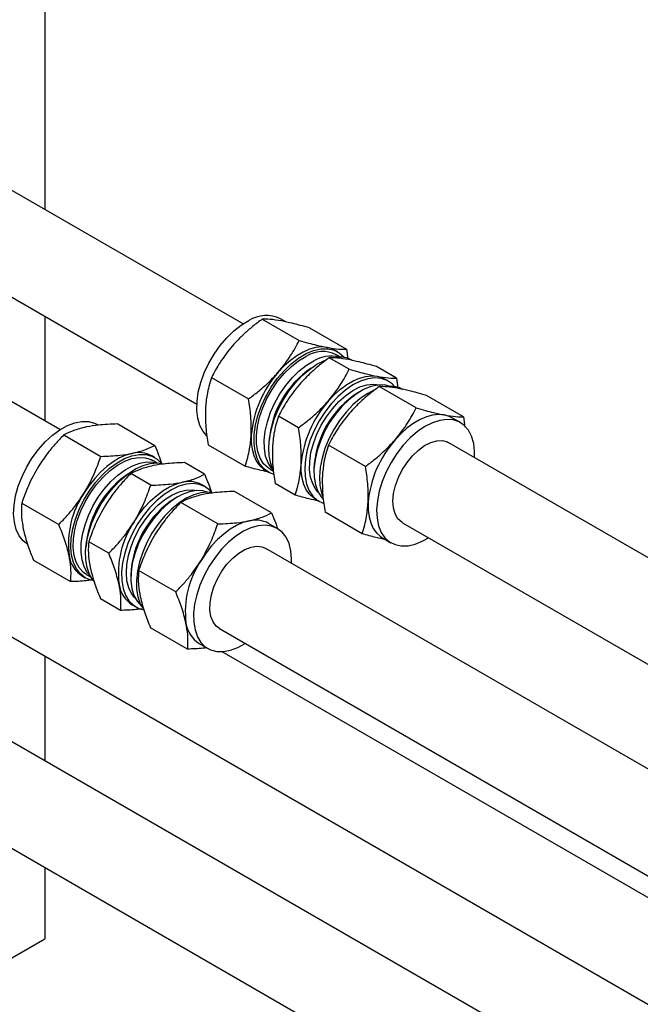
# Paper-space layout 'Sheet1' of a CAD drawing. Header units: millimetres. Extents: x 0 to 23548, y 0 to 16632.
# Tile 40 of 143: x 2007 to 2125, y 6109 to 6295. Entities that reach past the tile are written whole.
import ezdxf

# ---------------------------------------------------------------- set-up
doc = ezdxf.new("R2010")
doc.units = ezdxf.units.MM
doc.linetypes.add('SLD-Sólida', pattern=[0])

psp = doc.layouts.new('Sheet1')

# ---------------------------------------------------------------- linework, layer by layer
at = {"color": 7, "linetype": 'SLD-Sólida', "lineweight": 25, "ltscale": 28}
for p, q in [((2012.154, 6335.305), (2012.154, 6258.962)), ((2049.688, 6237.294), (1985.128, 6274.564)), ((1976.379, 6259.408), (2040.938, 6222.138)), ((2015.039, 6217.292), (1950.48, 6254.562)), ((2012.154, 6238.755), (2012.154, 6218.958)), ((2053.312, 6238.206), (2060.316, 6234.162)), ((2057.795, 6237.666), (2056.767, 6238.259)), ((2062.248, 6236.535), (2069.252, 6232.491)), ((2067.594, 6232.009), (2067.053, 6232.321)), ((2068.068, 6231.015), (2067.283, 6231.469)), ((2069.252, 6232.491), (2069.517, 6230.66)), ((2069.767, 6228.706), (2065.98, 6230.892)), ((2078.703, 6227.036), (2074.916, 6229.222)), ((2043.721, 6227.147), (2050.725, 6223.104)), ((2082.435, 6221.393), (2075.431, 6225.437)), ((2077.184, 6226.472), (2076.504, 6226.865)), ((2078.703, 6227.036), (2078.977, 6225.145)), ((2071.924, 6224.561), (2071.456, 6224.291)), ((2091.372, 6219.722), (2084.367, 6223.766)), ((2060.176, 6217.648), (2056.389, 6219.834)), ((2025.961, 6218.361), (2032.966, 6214.317)), ((2090.796, 6218.614), (2089.172, 6219.552)), ((2091.372, 6219.722), (2091.654, 6217.768)), ((2015.764, 6216.278), (2022.768, 6212.235)), ((2043.067, 6214.418), (2050.072, 6210.374)), ((2072.845, 6210.334), (2065.84, 6214.378)), ((3171.059, 5589.94), (2088.609, 6214.825)), ((2032.946, 6212.007), (2032.405, 6212.319)), ((2033.42, 6211.013), (2032.634, 6211.467)), ((2042.417, 6208.861), (2038.63, 6211.048)), ((2032.219, 6206.779), (2028.432, 6208.965)), ((2053.929, 6209.587), (2054.47, 6209.275)), ((2054.782, 6209.815), (2055.432, 6209.44)), ((2063.085, 6209.79), (2063.085, 6209.25)), ((2042.536, 6206.47), (2041.856, 6206.863)), ((2059.523, 6204.918), (2055.736, 6207.104)), ((2055.085, 6201.548), (2048.081, 6205.592)), ((2007.812, 6203.391), (2014.816, 6199.348)), ((2037.276, 6204.559), (2036.808, 6204.289)), ((2044.887, 6199.465), (2037.883, 6203.509)), ((2063.38, 6204.131), (2064.061, 6203.739)), ((2072.191, 6197.605), (2065.187, 6201.649)), ((2056.148, 6198.612), (2054.524, 6199.55)), ((2079.86, 6199.67), (3153.558, 5579.837)), ((2024.267, 6193.892), (2020.48, 6196.078)), ((2076.048, 6196.818), (2077.672, 6195.881)), ((2083.668, 6196.224), (2084.751, 6196.846)), ((1976.379, 6195.105), (3126.775, 5530.996)), ((3136.411, 5569.938), (2053.961, 6194.823)), ((2010.058, 6192.588), (2017.062, 6188.544)), ((2350.838, 5959.138), (1950.48, 6190.259)), ((2036.935, 6186.579), (2029.931, 6190.622)), ((2019.281, 6189.585), (2019.822, 6189.273)), ((2020.134, 6189.813), (2020.919, 6189.359)), ((2028.437, 6189.788), (2028.437, 6189.248)), ((2026.513, 6183.088), (2022.726, 6185.274)), ((2028.732, 6184.129), (2029.412, 6183.737)), ((2039.181, 6175.775), (2032.177, 6179.819)), ((2045.211, 6179.668), (3126.775, 5555.294)), ((2041.4, 6176.816), (2043.024, 6175.879)), ((3126.775, 5551.202), (2045.738, 6175.272)), ((1941.731, 6175.103), (2342.088, 5943.982)), ((2012.154, 6174.453), (2012.154, 6154.656)), ((2012.154, 6134.449), (2012.154, 6120.963)), ((1998.542, 6113.105), (2012.154, 6120.963))]:
    psp.add_line(p, q, dxfattribs=at)
at = {"color": 7, "linetype": 'SLD-Sólida', "lineweight": 25, "ltscale": 28, "flags": 128}
for points in [[(2042.807, 6216.151), (2042.122, 6216.96), (2041.52, 6218.1), (2041.122, 6219.445), (2040.937, 6220.965), (2040.97, 6222.624), (2041.219, 6224.383), (2041.678, 6226.201), (2042.337, 6228.035), (2043.181, 6229.842), (2044.189, 6231.58), (2045.338, 6233.209), (2046.602, 6234.689), (2047.95, 6235.986), (2049.35, 6237.071), (2050.771, 6237.916)], [(2065.613, 6232.848), (2064.559, 6232.935), (2063.435, 6232.817), (2062.261, 6232.497), (2061.057, 6231.978), (2059.843, 6231.271), (2058.64, 6230.388), (2057.469, 6229.343), (2056.35, 6228.154)], [(2055.455, 6208.856), (2054.702, 6209.15), (2053.74, 6209.803), (2052.949, 6210.71), (2052.348, 6211.849), (2051.95, 6213.194), (2051.765, 6214.715), (2051.797, 6216.374), (2052.046, 6218.133), (2052.505, 6219.95), (2053.165, 6221.784), (2054.008, 6223.592), (2055.017, 6225.33), (2056.166, 6226.958), (2057.429, 6228.438), (2058.777, 6229.736), (2060.178, 6230.82), (2061.599, 6231.666)], [(2054.782, 6209.815), (2054.412, 6210.055), (2053.577, 6210.853), (2052.926, 6211.891), (2052.474, 6213.145), (2052.233, 6214.583), (2052.209, 6216.171), (2052.402, 6217.868), (2052.807, 6219.634), (2053.415, 6221.425), (2054.211, 6223.197), (2055.175, 6224.905), (2056.282, 6226.509), (2057.507, 6227.968), (2058.819, 6229.247), (2060.185, 6230.313), (2061.572, 6231.142)], [(2061.599, 6231.666), (2063.006, 6232.253), (2064.367, 6232.568), (2065.65, 6232.604), (2066.825, 6232.359), (2067.864, 6231.84), (2068.743, 6231.058), (2068.837, 6230.946)], [(2067.053, 6232.321), (2066.579, 6232.558), (2065.613, 6232.848)], [(2055.35, 6209.671), (2055.058, 6209.998), (2054.407, 6211.036), (2053.956, 6212.29), (2053.715, 6213.728), (2053.69, 6215.316), (2053.883, 6217.013), (2054.289, 6218.779), (2054.897, 6220.57), (2055.692, 6222.341), (2056.656, 6224.05), (2057.764, 6225.654), (2058.988, 6227.113), (2060.3, 6228.391), (2061.666, 6229.458), (2063.053, 6230.287)], [(2055.262, 6209.94), (2054.907, 6210.891), (2054.615, 6212.328), (2054.538, 6213.922), (2054.679, 6215.636), (2055.034, 6217.429), (2055.595, 6219.261), (2056.349, 6221.087), (2057.278, 6222.865), (2058.36, 6224.553), (2059.569, 6226.112), (2060.879, 6227.505), (2062.257, 6228.699), (2063.672, 6229.667), (2065.09, 6230.385), (2065.258, 6230.453)], [(2065.8, 6222.698), (2066.92, 6223.887), (2068.091, 6224.932), (2069.294, 6225.815), (2070.508, 6226.522), (2071.712, 6227.041), (2072.886, 6227.362), (2074.01, 6227.479), (2075.064, 6227.392)], [(2075.064, 6227.392), (2076.03, 6227.102), (2076.504, 6226.865)], [(2078.427, 6225.41), (2077.915, 6225.944), (2076.953, 6226.597), (2075.843, 6226.98), (2074.61, 6227.085), (2073.284, 6226.909), (2071.896, 6226.456), (2070.478, 6225.738), (2069.063, 6224.77), (2067.685, 6223.576), (2066.375, 6222.183), (2065.165, 6220.624), (2064.083, 6218.936), (2063.155, 6217.158), (2062.401, 6215.332), (2061.84, 6213.501), (2061.485, 6211.707), (2061.344, 6209.993), (2061.421, 6208.399), (2061.713, 6206.962), (2062.214, 6205.715), (2062.912, 6204.689), (2063.791, 6203.908), (2064.83, 6203.388), (2064.879, 6203.372)], [(2063.877, 6205.484), (2063.455, 6205.971), (2062.854, 6207.016), (2062.454, 6208.271), (2062.265, 6209.703), (2062.293, 6211.275), (2062.537, 6212.946), (2062.99, 6214.673), (2063.641, 6216.411), (2064.472, 6218.115), (2065.463, 6219.741), (2066.588, 6221.248), (2067.817, 6222.595), (2069.118, 6223.748), (2070.459, 6224.677), (2071.804, 6225.359), (2073.118, 6225.775), (2074.368, 6225.914), (2075.521, 6225.774), (2075.581, 6225.758)], [(2077.538, 6225.48), (2076.412, 6225.739), (2075.165, 6225.721), (2073.838, 6225.424), (2072.465, 6224.854), (2071.078, 6224.025), (2069.712, 6222.958), (2068.4, 6221.679), (2067.175, 6220.22), (2066.067, 6218.617), (2065.104, 6216.908), (2064.308, 6215.137), (2063.7, 6213.346), (2063.295, 6211.58), (2063.102, 6209.882), (2063.126, 6208.295), (2063.367, 6206.856), (2063.819, 6205.603), (2064.47, 6204.564), (2064.778, 6204.221)], [(2074.571, 6224.803), (2073.262, 6224.13), (2071.847, 6223.163), (2070.469, 6221.968), (2069.16, 6220.575), (2067.95, 6219.017), (2066.868, 6217.328), (2065.939, 6215.551), (2065.185, 6213.725), (2064.624, 6211.893), (2064.269, 6210.099), (2064.128, 6208.385), (2064.205, 6206.791), (2064.497, 6205.354), (2064.695, 6204.773)], [(2087.732, 6220.079), (2086.678, 6220.166), (2085.555, 6220.048), (2084.381, 6219.727), (2083.176, 6219.209), (2081.962, 6218.502), (2080.759, 6217.619), (2079.588, 6216.574), (2078.469, 6215.385)], [(2089.172, 6219.552), (2088.699, 6219.789), (2087.732, 6220.079)], [(2013.612, 6216.247), (2015.02, 6217.28), (2016.44, 6218.069), (2017.84, 6218.596), (2019.187, 6218.849), (2020.448, 6218.822), (2021.595, 6218.515), (2022.119, 6218.257)], [(2093.501, 6212.001), (2093.502, 6213.175), (2093.317, 6214.695), (2092.919, 6216.04), (2092.317, 6217.18), (2091.527, 6218.086), (2090.565, 6218.739), (2089.455, 6219.122), (2088.222, 6219.227), (2086.896, 6219.051), (2085.508, 6218.598), (2084.09, 6217.88), (2082.675, 6216.912), (2081.297, 6215.718), (2079.987, 6214.325), (2078.777, 6212.766), (2077.695, 6211.078), (2076.767, 6209.3), (2076.013, 6207.474), (2075.452, 6205.643), (2075.097, 6203.849), (2074.956, 6202.135), (2075.032, 6200.541), (2075.325, 6199.104), (2075.826, 6197.858), (2076.524, 6196.831), (2077.403, 6196.05), (2078.442, 6195.53), (2079.617, 6195.285), (2080.9, 6195.321), (2082.261, 6195.636), (2083.668, 6196.224), (2083.668, 6196.224)], [(2008.995, 6195.523), (2008.071, 6196.233), (2007.322, 6197.194), (2006.765, 6198.382), (2006.414, 6199.77), (2006.278, 6201.324), (2006.359, 6203.009), (2006.655, 6204.785), (2007.16, 6206.61), (2007.862, 6208.442), (2008.745, 6210.237), (2009.787, 6211.954), (2010.964, 6213.552), (2012.249, 6214.995), (2013.612, 6216.247)], [(2051.227, 6216.26), (2051.233, 6214.862), (2051.397, 6213.567), (2051.716, 6212.399), (2052.185, 6211.377), (2052.797, 6210.519), (2053.54, 6209.84), (2053.929, 6209.587)], [(2079.86, 6199.67), (2079.699, 6199.769), (2078.985, 6200.435), (2078.46, 6201.348), (2078.144, 6202.474), (2078.048, 6203.772), (2078.175, 6205.196), (2078.522, 6206.694), (2079.075, 6208.212), (2079.814, 6209.695), (2080.713, 6211.09), (2081.74, 6212.346), (2082.857, 6213.418), (2084.023, 6214.266), (2085.197, 6214.861), (2086.336, 6215.181), (2087.4, 6215.214), (2088.349, 6214.959), (2088.609, 6214.825)], [(2028.696, 6212.797), (2027.519, 6212.461), (2026.313, 6211.927), (2025.099, 6211.205), (2023.898, 6210.309), (2022.73, 6209.252), (2021.615, 6208.053), (2020.573, 6206.732), (2019.621, 6205.313)], [(2024.439, 6209.996), (2025.847, 6211.029), (2027.268, 6211.818), (2028.668, 6212.346), (2030.014, 6212.599), (2031.275, 6212.571), (2032.422, 6212.264), (2033.427, 6211.685), (2034.189, 6210.944)], [(2021.442, 6188.635), (2021.285, 6188.826), (2020.63, 6189.903), (2020.175, 6191.195), (2019.93, 6192.67), (2019.903, 6194.295), (2020.092, 6196.03), (2020.494, 6197.836), (2021.1, 6199.67), (2021.894, 6201.489), (2022.859, 6203.25), (2023.972, 6204.913), (2025.207, 6206.437), (2026.534, 6207.788), (2027.924, 6208.934), (2029.342, 6209.848), (2030.757, 6210.508), (2032.134, 6210.9), (2033.442, 6211.013), (2034.649, 6210.845), (2034.732, 6210.822)], [(2024.532, 6209.552), (2025.907, 6210.557), (2027.293, 6211.318), (2028.658, 6211.817), (2029.966, 6212.04), (2031.186, 6211.982), (2032.288, 6211.646), (2032.634, 6211.467)], [(2026.013, 6208.696), (2027.388, 6209.702), (2028.775, 6210.463), (2030.139, 6210.962), (2031.447, 6211.185), (2032.668, 6211.127), (2033.172, 6211.012)], [(2063.38, 6204.131), (2062.991, 6204.384), (2062.248, 6205.063), (2061.636, 6205.921), (2061.167, 6206.943), (2060.848, 6208.111), (2060.684, 6209.406), (2060.678, 6210.804)], [(2021.364, 6188.728), (2020.903, 6188.827), (2019.824, 6189.272), (2018.899, 6189.983), (2018.149, 6190.943), (2017.592, 6192.131), (2017.242, 6193.519), (2017.105, 6195.073), (2017.186, 6196.758), (2017.483, 6198.534), (2017.988, 6200.359), (2018.69, 6202.191), (2019.572, 6203.986), (2020.615, 6205.703), (2021.792, 6207.302), (2023.077, 6208.744), (2024.439, 6209.996)], [(2020.134, 6189.813), (2019.524, 6190.242), (2018.736, 6191.106), (2018.137, 6192.204), (2017.74, 6193.511), (2017.557, 6194.993), (2017.591, 6196.613), (2017.842, 6198.334), (2018.302, 6200.11), (2018.962, 6201.9), (2019.805, 6203.659), (2020.809, 6205.344), (2021.951, 6206.912), (2023.202, 6208.327), (2024.532, 6209.552)], [(2020.796, 6189.575), (2020.217, 6190.25), (2019.618, 6191.349), (2019.222, 6192.655), (2019.039, 6194.137), (2019.072, 6195.758), (2019.323, 6197.478), (2019.784, 6199.255), (2020.444, 6201.045), (2021.286, 6202.804), (2022.291, 6204.489), (2023.433, 6206.057), (2024.684, 6207.471), (2026.013, 6208.696)], [(2026.579, 6207.955), (2027.914, 6208.929), (2027.93, 6208.939)], [(2043.779, 6205.408), (2043.459, 6205.761), (2042.534, 6206.472), (2041.455, 6206.916), (2040.247, 6207.084), (2038.94, 6206.971), (2037.563, 6206.579), (2036.148, 6205.919), (2034.73, 6205.005), (2033.34, 6203.859), (2032.013, 6202.508), (2030.778, 6200.984), (2029.665, 6199.321), (2028.7, 6197.56), (2027.905, 6195.741), (2027.3, 6193.907), (2026.898, 6192.101), (2026.709, 6190.366), (2026.736, 6188.741), (2026.981, 6187.266), (2027.436, 6185.974), (2028.091, 6184.897), (2028.931, 6184.058), (2029.936, 6183.479), (2030.954, 6183.192)], [(2029.072, 6199.857), (2030.024, 6201.276), (2031.066, 6202.597), (2032.181, 6203.796), (2033.349, 6204.853), (2034.55, 6205.75), (2035.764, 6206.471), (2036.97, 6207.005), (2038.147, 6207.342)], [(2029.229, 6185.482), (2028.599, 6186.27), (2028.059, 6187.383), (2027.724, 6188.697), (2027.602, 6190.176), (2027.698, 6191.783), (2028.007, 6193.476), (2028.523, 6195.211), (2029.232, 6196.944), (2030.116, 6198.629), (2031.151, 6200.222), (2032.312, 6201.683), (2033.567, 6202.973), (2034.884, 6204.06), (2036.23, 6204.915), (2037.569, 6205.515), (2038.867, 6205.846), (2040.09, 6205.899), (2040.933, 6205.756)], [(2042.89, 6205.478), (2042.079, 6205.694), (2040.859, 6205.752), (2039.551, 6205.529), (2038.186, 6205.03), (2036.799, 6204.269), (2035.424, 6203.263), (2034.095, 6202.038), (2032.844, 6200.624), (2031.702, 6199.055), (2030.698, 6197.371), (2029.855, 6195.612), (2029.195, 6193.822), (2028.734, 6192.045), (2028.484, 6190.325), (2028.45, 6188.704), (2028.633, 6187.222), (2029.03, 6185.916), (2029.629, 6184.817), (2030.417, 6183.953), (2030.449, 6183.926)], [(2043.807, 6205.403), (2043.032, 6205.477), (2041.724, 6205.363), (2040.347, 6204.972), (2038.932, 6204.312), (2037.514, 6203.398), (2036.125, 6202.252), (2034.797, 6200.901), (2033.562, 6199.376), (2032.449, 6197.714), (2031.484, 6195.952), (2030.69, 6194.133), (2030.084, 6192.3), (2029.682, 6190.494), (2029.493, 6188.758), (2029.521, 6187.134), (2029.765, 6185.659), (2030.22, 6184.367), (2030.72, 6183.5)], [(2073.347, 6203.491), (2073.352, 6202.092), (2073.516, 6200.798), (2073.835, 6199.63), (2074.305, 6198.608), (2074.916, 6197.75), (2075.66, 6197.071), (2076.048, 6196.818)], [(2050.815, 6200.028), (2049.638, 6199.692), (2048.432, 6199.158), (2047.218, 6198.436), (2046.017, 6197.539), (2044.849, 6196.482), (2043.735, 6195.283), (2042.692, 6193.963), (2041.74, 6192.544)], [(2058.852, 6191.999), (2058.865, 6192.812), (2058.729, 6194.366), (2058.378, 6195.754), (2057.821, 6196.942), (2057.071, 6197.903), (2056.146, 6198.614), (2055.067, 6199.058), (2053.859, 6199.226), (2052.552, 6199.113), (2051.174, 6198.721), (2049.76, 6198.061), (2048.341, 6197.147), (2046.952, 6196.001), (2045.625, 6194.65), (2044.39, 6193.126), (2043.277, 6191.463), (2042.312, 6189.702), (2041.517, 6187.883), (2040.912, 6186.049), (2040.51, 6184.243), (2040.32, 6182.508), (2040.348, 6180.883), (2040.593, 6179.408), (2041.048, 6178.116), (2041.703, 6177.039), (2042.543, 6176.2), (2043.548, 6175.621), (2044.695, 6175.314), (2045.956, 6175.287), (2047.302, 6175.54), (2048.702, 6176.067), (2050.103, 6176.844)], [(2045.211, 6179.668), (2044.622, 6180.116), (2044.012, 6180.926), (2043.605, 6181.965), (2043.413, 6183.194), (2043.445, 6184.57), (2043.698, 6186.043), (2044.165, 6187.559), (2044.827, 6189.064), (2045.661, 6190.503), (2046.638, 6191.825), (2047.72, 6192.981), (2048.87, 6193.929), (2050.046, 6194.636), (2051.206, 6195.076), (2052.307, 6195.233), (2053.309, 6195.101), (2053.961, 6194.823)]]:
    psp.add_lwpolyline(points, dxfattribs=at)
at = {"color": 7, "linetype": 'SLD-Sólida', "lineweight": 25, "ltscale": 784}
for centre, radius, start, end in [((2054.078, 6232.688), 6.186, 64.23411, 122.31248), ((2064.72, 6226.188), 5.87, 64.1116, 122.43499), ((2066.354, 6224.634), 6.546, 77.06465, 120.28802), ((2067.957, 6226.011), 5.014, 61.11854, 98.81196), ((2071.859, 6214.425), 20.713, 138.48508, 174.9174), ((2072.826, 6213.833), 18.256, 124.14875, 175.85662), ((2077.565, 6220.525), 4.961, 61.0235, 96.5563), ((2081.107, 6209.053), 18.037, 122.3481, 177.65728), ((2081.31, 6208.969), 20.713, 138.48508, 174.9174), ((2093.978, 6201.656), 20.713, 138.48508, 174.9174), ((2029.932, 6207.768), 5.18, 61.49058, 103.81455), ((2038.496, 6193.697), 18.583, 129.89099, 175.51557), ((2039.383, 6202.312), 5.18, 61.49058, 103.81455), ((2033.95, 6195.595), 17.313, 145.85625, 187.0595), ((2046.463, 6189.048), 18.041, 122.35487, 177.6505), ((2043.401, 6190.14), 17.313, 145.85625, 187.0595), ((2052.052, 6194.999), 5.18, 61.49058, 103.81455), ((2022.211, 6194.236), 5.497, 188.03612, 237.78866), ((2056.069, 6182.826), 17.313, 145.85625, 187.0595), ((2031.749, 6188.837), 5.592, 188.48712, 237.33766), ((2044.33, 6181.467), 5.497, 188.03612, 237.78866)]:
    psp.add_arc(centre, radius, start, end, dxfattribs=at)
at = {"color": 7, "linetype": 'SLD-Sólida', "lineweight": 25, "ltscale": 28}
for points, knots in [([(2053.312, 6238.206), (2052.694, 6237.741), (2051.508, 6236.847), (2049.58, 6235.193), (2048.397, 6233.919), (2047.687, 6233.155)], [0, 0, 0, 0, 0.3030737, 0.5821129, 1, 1, 1, 1]), ([(2056.951, 6237.849), (2056.189, 6237.972), (2054.767, 6238.202), (2053.773, 6238.205), (2053.312, 6238.206)], [0, 0, 0, 0, 0.5352511, 1, 1, 1, 1]), ([(2062.248, 6236.535), (2061.663, 6236.7), (2060.539, 6237.017), (2058.721, 6237.485), (2057.614, 6237.713), (2056.951, 6237.849)], [0, 0, 0, 0, 0.3030737, 0.5821129, 1, 1, 1, 1]), ([(2047.687, 6233.155), (2046.867, 6232.124), (2045.333, 6230.197), (2044.233, 6228.115), (2043.721, 6227.147)], [0, 0, 0, 0, 0.5352511, 1, 1, 1, 1]), ([(2056.35, 6228.154), (2057.17, 6229.185), (2058.704, 6231.112), (2059.804, 6233.194), (2060.316, 6234.162)], [0, 0, 0, 0, 0.5352511, 1, 1, 1, 1]), ([(2060.316, 6234.162), (2060.901, 6233.997), (2062.025, 6233.68), (2063.843, 6233.212), (2064.95, 6232.985), (2065.613, 6232.848)], [0, 0, 0, 0, 0.3030737, 0.5821129, 1, 1, 1, 1]), ([(2065.613, 6232.848), (2066.375, 6232.725), (2067.797, 6232.495), (2068.791, 6232.492), (2069.252, 6232.491)], [0, 0, 0, 0, 0.5352511, 1, 1, 1, 1]), ([(2065.98, 6230.892), (2065.362, 6230.427), (2064.176, 6229.534), (2062.249, 6227.88), (2061.065, 6226.606), (2060.356, 6225.842)], [0, 0, 0, 0, 0.3030737, 0.5821129, 1, 1, 1, 1]), ([(2069.619, 6230.536), (2068.858, 6230.659), (2067.435, 6230.889), (2066.442, 6230.891), (2065.98, 6230.892)], [0, 0, 0, 0, 0.5352511, 1, 1, 1, 1]), ([(2074.916, 6229.222), (2074.331, 6229.387), (2073.207, 6229.704), (2071.389, 6230.172), (2070.283, 6230.399), (2069.619, 6230.536)], [0, 0, 0, 0, 0.30307373, 0.58211286, 1, 1, 1, 1]), ([(2050.725, 6223.104), (2051.343, 6223.569), (2052.529, 6224.462), (2054.457, 6226.116), (2055.64, 6227.39), (2056.35, 6228.154)], [0, 0, 0, 0, 0.3030737, 0.5821129, 1, 1, 1, 1]), ([(2065.8, 6222.698), (2066.621, 6223.73), (2068.155, 6225.656), (2069.255, 6227.738), (2069.767, 6228.706)], [0, 0, 0, 0, 0.5352511, 1, 1, 1, 1]), ([(2069.767, 6228.706), (2070.352, 6228.541), (2071.476, 6228.224), (2073.294, 6227.756), (2074.401, 6227.529), (2075.064, 6227.392)], [0, 0, 0, 0, 0.3030737, 0.5821129, 1, 1, 1, 1]), ([(2075.064, 6227.392), (2075.825, 6227.269), (2077.248, 6227.039), (2078.242, 6227.037), (2078.703, 6227.036)], [0, 0, 0, 0, 0.5352511, 1, 1, 1, 1]), ([(2043.721, 6227.147), (2043.546, 6226.599), (2043.21, 6225.547), (2042.772, 6223.614), (2042.643, 6222.143), (2042.565, 6221.261)], [0, 0, 0, 0, 0.3030737, 0.5821129, 1, 1, 1, 1]), ([(2060.356, 6225.842), (2059.535, 6224.811), (2058.001, 6222.884), (2056.901, 6220.802), (2056.389, 6219.834)], [0, 0, 0, 0, 0.5352511, 1, 1, 1, 1]), ([(2075.431, 6225.437), (2074.813, 6224.971), (2073.627, 6224.078), (2071.7, 6222.424), (2070.516, 6221.15), (2069.807, 6220.386)], [0, 0, 0, 0, 0.3030737, 0.5821129, 1, 1, 1, 1]), ([(2079.07, 6225.08), (2078.309, 6225.203), (2076.886, 6225.433), (2075.892, 6225.435), (2075.431, 6225.437)], [0, 0, 0, 0, 0.5352511, 1, 1, 1, 1]), ([(2084.367, 6223.766), (2083.782, 6223.931), (2082.658, 6224.248), (2080.84, 6224.716), (2079.734, 6224.943), (2079.07, 6225.08)], [0, 0, 0, 0, 0.30307373, 0.58211286, 1, 1, 1, 1]), ([(2051.227, 6216.26), (2051.238, 6217.443), (2051.257, 6219.652), (2050.894, 6222.009), (2050.725, 6223.104)], [0, 0, 0, 0, 0.5352511, 1, 1, 1, 1]), ([(2060.176, 6217.648), (2060.794, 6218.113), (2061.98, 6219.006), (2063.907, 6220.66), (2065.091, 6221.934), (2065.8, 6222.698)], [0, 0, 0, 0, 0.3030737, 0.5821129, 1, 1, 1, 1]), ([(2042.565, 6221.261), (2042.555, 6220.078), (2042.536, 6217.869), (2042.899, 6215.513), (2043.067, 6214.418)], [0, 0, 0, 0, 0.5352511, 1, 1, 1, 1]), ([(2056.389, 6219.834), (2056.214, 6219.286), (2055.878, 6218.234), (2055.441, 6216.301), (2055.311, 6214.83), (2055.234, 6213.948)], [0, 0, 0, 0, 0.3030737, 0.5821129, 1, 1, 1, 1]), ([(2069.807, 6220.386), (2068.986, 6219.355), (2067.452, 6217.428), (2066.352, 6215.346), (2065.84, 6214.378)], [0, 0, 0, 0, 0.5352511, 1, 1, 1, 1]), ([(2078.469, 6215.385), (2079.29, 6216.416), (2080.823, 6218.343), (2081.924, 6220.425), (2082.435, 6221.393)], [0, 0, 0, 0, 0.5352511, 1, 1, 1, 1]), ([(2082.435, 6221.393), (2083.02, 6221.228), (2084.144, 6220.911), (2085.963, 6220.443), (2087.069, 6220.215), (2087.732, 6220.079)], [0, 0, 0, 0, 0.3030737, 0.5821129, 1, 1, 1, 1]), ([(2087.732, 6220.079), (2088.494, 6219.956), (2089.917, 6219.725), (2090.91, 6219.723), (2091.372, 6219.722)], [0, 0, 0, 0, 0.5352511, 1, 1, 1, 1]), ([(2025.961, 6218.361), (2025.314, 6218.34), (2024.07, 6218.3), (2022.041, 6218.143), (2020.786, 6217.927), (2020.034, 6217.798)], [0, 0, 0, 0, 0.3030737, 0.5821129, 1, 1, 1, 1]), ([(2015.764, 6216.278), (2015.227, 6215.722), (2014.197, 6214.655), (2012.543, 6212.696), (2011.553, 6211.207), (2010.959, 6210.313)], [0, 0, 0, 0, 0.3030737, 0.5821129, 1, 1, 1, 1]), ([(2020.034, 6217.798), (2019.158, 6217.581), (2017.521, 6217.175), (2016.321, 6216.563), (2015.764, 6216.278)], [0, 0, 0, 0, 0.5352511, 1, 1, 1, 1]), ([(2050.072, 6210.374), (2050.247, 6210.922), (2050.583, 6211.974), (2051.021, 6213.907), (2051.15, 6215.378), (2051.227, 6216.26)], [0, 0, 0, 0, 0.3030737, 0.5821129, 1, 1, 1, 1]), ([(2060.678, 6210.804), (2060.689, 6211.987), (2060.708, 6214.196), (2060.345, 6216.553), (2060.176, 6217.648)], [0, 0, 0, 0, 0.5352511, 1, 1, 1, 1]), ([(2028.696, 6212.797), (2029.572, 6213.015), (2031.208, 6213.42), (2032.408, 6214.033), (2032.966, 6214.317)], [0, 0, 0, 0, 0.5352511, 1, 1, 1, 1]), ([(2032.966, 6214.317), (2033.222, 6213.699), (2033.708, 6212.529), (2034.088, 6211.398), (2034.267, 6210.866)], [0, 0, 0, 0, 0.5286318, 1, 1, 1, 1]), ([(2065.84, 6214.378), (2065.665, 6213.83), (2065.329, 6212.778), (2064.892, 6210.845), (2064.762, 6209.374), (2064.685, 6208.492)], [0, 0, 0, 0, 0.3030737, 0.5821129, 1, 1, 1, 1]), ([(2072.845, 6210.334), (2073.462, 6210.8), (2074.648, 6211.693), (2076.576, 6213.347), (2077.759, 6214.621), (2078.469, 6215.385)], [0, 0, 0, 0, 0.3030737, 0.5821129, 1, 1, 1, 1]), ([(2022.768, 6212.235), (2023.416, 6212.255), (2024.659, 6212.295), (2026.688, 6212.453), (2027.943, 6212.668), (2028.696, 6212.797)], [0, 0, 0, 0, 0.3030737, 0.5821129, 1, 1, 1, 1]), ([(2055.234, 6213.948), (2055.223, 6212.765), (2055.204, 6210.556), (2055.567, 6208.199), (2055.736, 6207.104)], [0, 0, 0, 0, 0.5352511, 1, 1, 1, 1]), ([(2019.621, 6205.313), (2020.293, 6206.51), (2021.549, 6208.746), (2022.381, 6211.128), (2022.768, 6212.235)], [0, 0, 0, 0, 0.5352511, 1, 1, 1, 1]), ([(2038.63, 6211.048), (2037.982, 6211.027), (2036.738, 6210.987), (2034.709, 6210.829), (2033.454, 6210.614), (2032.702, 6210.485)], [0, 0, 0, 0, 0.3030737, 0.5821129, 1, 1, 1, 1]), ([(2059.523, 6204.918), (2059.698, 6205.466), (2060.034, 6206.518), (2060.471, 6208.451), (2060.601, 6209.922), (2060.678, 6210.804)], [0, 0, 0, 0, 0.3030737, 0.5821129, 1, 1, 1, 1]), ([(2010.959, 6210.313), (2010.287, 6209.116), (2009.031, 6206.88), (2008.199, 6204.498), (2007.812, 6203.391)], [0, 0, 0, 0, 0.5352511, 1, 1, 1, 1]), ([(2028.432, 6208.965), (2027.896, 6208.409), (2026.865, 6207.342), (2025.211, 6205.383), (2024.221, 6203.893), (2023.627, 6203)], [0, 0, 0, 0, 0.3030737, 0.5821129, 1, 1, 1, 1]), ([(2032.702, 6210.485), (2031.826, 6210.268), (2030.19, 6209.862), (2028.99, 6209.249), (2028.432, 6208.965)], [0, 0, 0, 0, 0.5352511, 1, 1, 1, 1]), ([(2038.147, 6207.342), (2039.023, 6207.559), (2040.659, 6207.964), (2041.859, 6208.577), (2042.417, 6208.861)], [0, 0, 0, 0, 0.5352511, 1, 1, 1, 1]), ([(2042.417, 6208.861), (2042.666, 6208.246), (2043.146, 6207.064), (2043.604, 6205.857), (2043.751, 6205.3), (2043.759, 6205.271)], [0, 0, 0, 0, 0.5074563, 0.9746698, 1, 1, 1, 1]), ([(2054.311, 6209.298), (2053.787, 6209.409), (2052.511, 6209.68), (2050.977, 6210.117), (2050.072, 6210.374)], [0, 0, 0, 0, 0.4102571, 1, 1, 1, 1]), ([(2073.347, 6203.491), (2073.357, 6204.674), (2073.377, 6206.883), (2073.013, 6209.239), (2072.845, 6210.334)], [0, 0, 0, 0, 0.5352511, 1, 1, 1, 1]), ([(2029.072, 6199.857), (2029.744, 6201.054), (2031, 6203.29), (2031.832, 6205.672), (2032.219, 6206.779)], [0, 0, 0, 0, 0.5352511, 1, 1, 1, 1]), ([(2032.219, 6206.779), (2032.866, 6206.799), (2034.11, 6206.839), (2036.139, 6206.997), (2037.394, 6207.212), (2038.147, 6207.342)], [0, 0, 0, 0, 0.3030737, 0.5821129, 1, 1, 1, 1]), ([(2064.685, 6208.492), (2064.674, 6207.309), (2064.655, 6205.1), (2065.018, 6202.744), (2065.187, 6201.649)], [0, 0, 0, 0, 0.5352511, 1, 1, 1, 1]), ([(2014.816, 6199.348), (2015.353, 6199.904), (2016.383, 6200.971), (2018.037, 6202.93), (2019.027, 6204.42), (2019.621, 6205.313)], [0, 0, 0, 0, 0.3030737, 0.5821129, 1, 1, 1, 1]), ([(2042.153, 6205.029), (2041.277, 6204.812), (2039.641, 6204.406), (2038.441, 6203.794), (2037.883, 6203.509)], [0, 0, 0, 0, 0.5352511, 1, 1, 1, 1]), ([(2048.081, 6205.592), (2047.433, 6205.571), (2046.189, 6205.531), (2044.16, 6205.373), (2042.905, 6205.158), (2042.153, 6205.029)], [0, 0, 0, 0, 0.3030737, 0.5821129, 1, 1, 1, 1]), ([(2063.958, 6203.798), (2063.372, 6203.922), (2062.035, 6204.205), (2060.426, 6204.662), (2059.523, 6204.918)], [0, 0, 0, 0, 0.4383268, 1, 1, 1, 1]), ([(2007.812, 6203.391), (2007.78, 6202.939), (2007.72, 6202.07), (2007.766, 6200.458), (2007.978, 6199.214), (2008.106, 6198.468)], [0, 0, 0, 0, 0.3030737, 0.5821129, 1, 1, 1, 1]), ([(2037.883, 6203.509), (2037.347, 6202.953), (2036.316, 6201.886), (2034.662, 6199.927), (2033.672, 6198.437), (2033.078, 6197.544)], [0, 0, 0, 0, 0.3030737, 0.5821129, 1, 1, 1, 1]), ([(2072.191, 6197.605), (2072.366, 6198.153), (2072.702, 6199.205), (2073.14, 6201.138), (2073.269, 6202.609), (2073.347, 6203.491)], [0, 0, 0, 0, 0.3030737, 0.5821129, 1, 1, 1, 1]), ([(2023.627, 6203), (2022.955, 6201.803), (2021.699, 6199.567), (2020.867, 6197.185), (2020.48, 6196.078)], [0, 0, 0, 0, 0.5352511, 1, 1, 1, 1]), ([(2050.815, 6200.028), (2051.691, 6200.245), (2053.327, 6200.651), (2054.527, 6201.264), (2055.085, 6201.548)], [0, 0, 0, 0, 0.5352511, 1, 1, 1, 1]), ([(2055.085, 6201.548), (2055.343, 6200.929), (2055.753, 6199.947), (2056.075, 6198.999), (2056.193, 6198.649)], [0, 0, 0, 0, 0.6307612, 1, 1, 1, 1]), ([(2016.768, 6193.468), (2016.516, 6194.476), (2016.044, 6196.359), (2015.206, 6198.4), (2014.816, 6199.348)], [0, 0, 0, 0, 0.5352511, 1, 1, 1, 1]), ([(2024.267, 6193.892), (2024.804, 6194.448), (2025.834, 6195.515), (2027.488, 6197.474), (2028.478, 6198.964), (2029.072, 6199.857)], [0, 0, 0, 0, 0.3030737, 0.5821129, 1, 1, 1, 1]), ([(2041.74, 6192.544), (2042.412, 6193.74), (2043.668, 6195.976), (2044.5, 6198.358), (2044.887, 6199.465)], [0, 0, 0, 0, 0.5352511, 1, 1, 1, 1]), ([(2044.887, 6199.465), (2045.535, 6199.486), (2046.779, 6199.526), (2048.807, 6199.684), (2050.062, 6199.899), (2050.815, 6200.028)], [0, 0, 0, 0, 0.3030737, 0.5821129, 1, 1, 1, 1]), ([(2008.106, 6198.468), (2008.359, 6197.46), (2008.83, 6195.577), (2009.668, 6193.536), (2010.058, 6192.588)], [0, 0, 0, 0, 0.5352511, 1, 1, 1, 1]), ([(2033.078, 6197.544), (2032.406, 6196.347), (2031.15, 6194.111), (2030.318, 6191.729), (2029.931, 6190.622)], [0, 0, 0, 0, 0.5352511, 1, 1, 1, 1]), ([(2076.627, 6196.484), (2076.041, 6196.609), (2074.703, 6196.892), (2073.095, 6197.349), (2072.191, 6197.605)], [0, 0, 0, 0, 0.43832684, 1, 1, 1, 1]), ([(2020.48, 6196.078), (2020.449, 6195.626), (2020.388, 6194.757), (2020.434, 6193.145), (2020.647, 6191.901), (2020.774, 6191.155)], [0, 0, 0, 0, 0.3030737, 0.5821129, 1, 1, 1, 1]), ([(2026.219, 6188.012), (2025.966, 6189.02), (2025.495, 6190.903), (2024.657, 6192.944), (2024.267, 6193.892)], [0, 0, 0, 0, 0.5352511, 1, 1, 1, 1]), ([(2017.062, 6188.544), (2017.094, 6188.997), (2017.154, 6189.866), (2017.108, 6191.478), (2016.896, 6192.722), (2016.768, 6193.468)], [0, 0, 0, 0, 0.3030737, 0.5821129, 1, 1, 1, 1]), ([(2036.935, 6186.579), (2037.472, 6187.134), (2038.502, 6188.202), (2040.156, 6190.161), (2041.147, 6191.65), (2041.74, 6192.544)], [0, 0, 0, 0, 0.3030737, 0.5821129, 1, 1, 1, 1]), ([(2020.774, 6191.155), (2021.027, 6190.147), (2021.499, 6188.264), (2022.337, 6186.223), (2022.726, 6185.274)], [0, 0, 0, 0, 0.53525105, 1, 1, 1, 1]), ([(2029.931, 6190.622), (2029.9, 6190.17), (2029.839, 6189.301), (2029.885, 6187.689), (2030.098, 6186.445), (2030.225, 6185.699)], [0, 0, 0, 0, 0.3030737, 0.5821129, 1, 1, 1, 1]), ([(2020.944, 6188.825), (2020.626, 6188.777), (2019.45, 6188.599), (2018.07, 6188.567), (2017.062, 6188.544)], [0, 0, 0, 0, 0.2698688, 1, 1, 1, 1]), ([(2026.513, 6183.088), (2026.544, 6183.541), (2026.605, 6184.41), (2026.559, 6186.022), (2026.346, 6187.266), (2026.219, 6188.012)], [0, 0, 0, 0, 0.3030737, 0.5821129, 1, 1, 1, 1]), ([(2038.887, 6180.698), (2038.635, 6181.706), (2038.163, 6183.59), (2037.325, 6185.63), (2036.935, 6186.579)], [0, 0, 0, 0, 0.5352511, 1, 1, 1, 1]), ([(2030.225, 6185.699), (2030.478, 6184.691), (2030.95, 6182.808), (2031.788, 6180.767), (2032.177, 6179.819)], [0, 0, 0, 0, 0.5352511, 1, 1, 1, 1]), ([(2030.526, 6183.387), (2030.166, 6183.332), (2028.949, 6183.146), (2027.52, 6183.112), (2026.513, 6183.088)], [0, 0, 0, 0, 0.2956632, 1, 1, 1, 1]), ([(2039.181, 6175.775), (2039.213, 6176.228), (2039.273, 6177.097), (2039.227, 6178.708), (2039.015, 6179.953), (2038.887, 6180.698)], [0, 0, 0, 0, 0.3030737, 0.5821129, 1, 1, 1, 1]), ([(2042.784, 6176.017), (2042.558, 6175.983), (2041.469, 6175.822), (2040.192, 6175.796), (2039.181, 6175.775)], [0, 0, 0, 0, 0.2083095, 1, 1, 1, 1])]:
    psp.add_open_spline(points, degree=3, knots=knots, dxfattribs=at)

doc.saveas('drawing.dxf')
